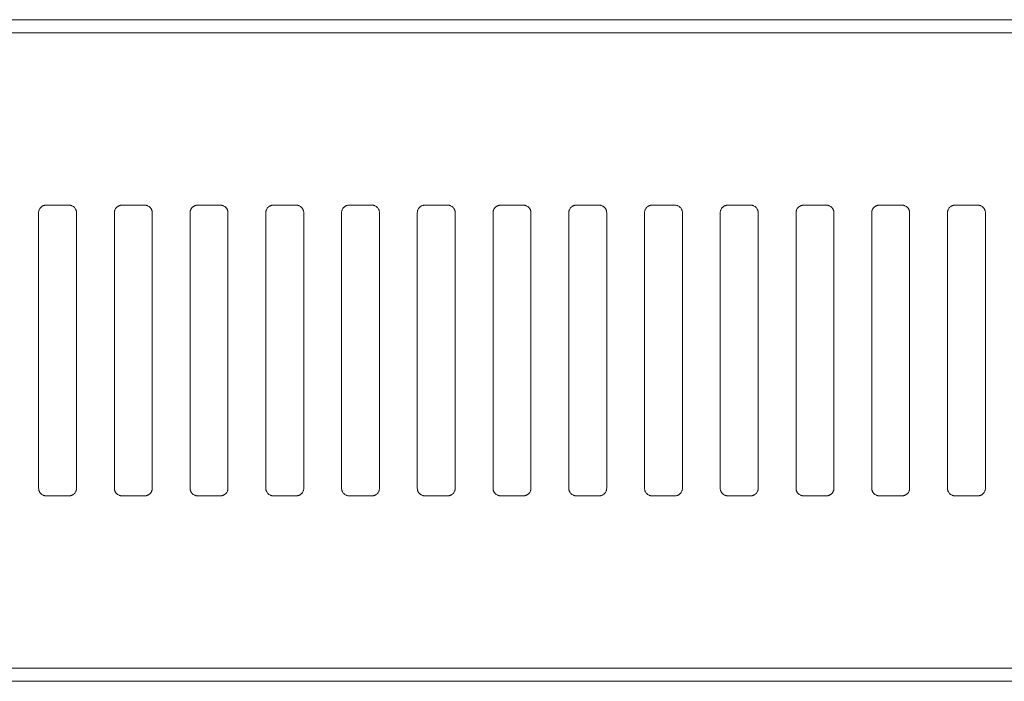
# Model space of a CAD drawing. Header units: millimetres. Extents: x 0 to 2122, y 0 to 1639.
# Tile 14 of 75: x 665 to 730, y 778 to 822. Entities that reach past the tile are written whole.
import ezdxf

# ---------------------------------------------------------------- set-up
doc = ezdxf.new("R2010")
doc.units = ezdxf.units.MM
doc.layers.add('1', color=7, linetype='Continuous', true_color=0xffffff)

msp = doc.modelspace()

# ---------------------------------------------------------------- linework, layer by layer
at = {"layer": '1', "color": 7, "linetype": 'Continuous', "lineweight": 13}
for p, q in [((763.193, 821.87), (344.193, 821.87)), ((763.193, 821.001), (344.193, 821.001)), ((666.293, 809.62), (667.793, 809.62)), ((671.293, 809.62), (672.793, 809.62)), ((676.293, 809.62), (677.793, 809.62)), ((681.293, 809.62), (682.793, 809.62)), ((686.293, 809.62), (687.793, 809.62)), ((691.293, 809.62), (692.793, 809.62)), ((696.293, 809.62), (697.793, 809.62)), ((701.293, 809.62), (702.793, 809.62)), ((706.293, 809.62), (707.793, 809.62)), ((711.293, 809.62), (712.793, 809.62)), ((716.293, 809.62), (717.793, 809.62)), ((721.293, 809.62), (722.793, 809.62)), ((726.293, 809.62), (727.793, 809.62)), ((665.793, 809.12), (665.793, 790.92)), ((668.293, 809.12), (668.293, 790.92)), ((670.793, 809.12), (670.793, 790.92)), ((673.293, 809.12), (673.293, 790.92)), ((675.793, 809.12), (675.793, 790.92)), ((678.293, 809.12), (678.293, 790.92)), ((680.793, 809.12), (680.793, 790.92)), ((683.293, 809.12), (683.293, 790.92)), ((685.793, 809.12), (685.793, 790.92)), ((688.293, 809.12), (688.293, 790.92)), ((690.793, 809.12), (690.793, 790.92)), ((693.293, 809.12), (693.293, 790.92)), ((695.793, 809.12), (695.793, 790.92)), ((698.293, 809.12), (698.293, 790.92)), ((700.793, 809.12), (700.793, 790.92)), ((703.293, 809.12), (703.293, 790.92)), ((705.793, 809.12), (705.793, 790.92)), ((708.293, 809.12), (708.293, 790.92)), ((710.793, 809.12), (710.793, 790.92)), ((713.293, 809.12), (713.293, 790.92)), ((715.793, 809.12), (715.793, 790.92)), ((718.293, 809.12), (718.293, 790.92)), ((720.793, 809.12), (720.793, 790.92)), ((723.293, 809.12), (723.293, 790.92)), ((725.793, 809.12), (725.793, 790.92)), ((728.293, 809.12), (728.293, 790.92)), ((666.293, 790.42), (667.793, 790.42)), ((671.293, 790.42), (672.793, 790.42)), ((676.293, 790.42), (677.793, 790.42)), ((681.293, 790.42), (682.793, 790.42)), ((686.293, 790.42), (687.793, 790.42)), ((691.293, 790.42), (692.793, 790.42)), ((696.293, 790.42), (697.793, 790.42)), ((701.293, 790.42), (702.793, 790.42)), ((706.293, 790.42), (707.793, 790.42)), ((711.293, 790.42), (712.793, 790.42)), ((716.293, 790.42), (717.793, 790.42)), ((721.293, 790.42), (722.793, 790.42)), ((726.293, 790.42), (727.793, 790.42)), ((763.193, 779.039), (344.193, 779.039)), ((763.193, 778.17), (344.193, 778.17))]:
    msp.add_line(p, q, dxfattribs=at)
for points, knots in [([(665.793, 809.12), (665.793, 809.153), (665.796, 809.186), (665.805, 809.233), (665.809, 809.249), (665.819, 809.281), (665.824, 809.296), (665.843, 809.342), (665.858, 809.37), (665.886, 809.411), (665.895, 809.424), (665.916, 809.45), (665.927, 809.462), (665.962, 809.496), (665.987, 809.517), (666.028, 809.545), (666.042, 809.553), (666.071, 809.569), (666.1, 809.583), (666.131, 809.594), (666.162, 809.603), (666.178, 809.607), (666.227, 809.617), (666.26, 809.62), (666.293, 809.62)], [0, 0, 0, 0, 0.125, 0.125, 0.1875, 0.1875, 0.25, 0.25, 0.375, 0.375, 0.4375, 0.4375, 0.5, 0.5, 0.625, 0.625, 0.6875, 0.6875, 0.75, 0.8125, 0.8125, 0.875, 0.875, 1, 1, 1, 1]), ([(667.793, 809.62), (667.826, 809.62), (667.858, 809.617), (667.906, 809.607), (667.922, 809.604), (667.954, 809.594), (667.969, 809.588), (668.015, 809.569), (668.043, 809.554), (668.084, 809.527), (668.097, 809.517), (668.123, 809.496), (668.135, 809.485), (668.17, 809.451), (668.19, 809.425), (668.213, 809.391), (668.217, 809.384), (668.226, 809.37), (668.238, 809.349), (668.255, 809.312), (668.266, 809.281), (668.276, 809.25), (668.28, 809.234), (668.289, 809.186), (668.293, 809.153), (668.293, 809.12)], [0, 0, 0, 0, 0.125, 0.125, 0.1875, 0.1875, 0.25, 0.25, 0.375, 0.375, 0.4375, 0.4375, 0.5, 0.5, 0.625, 0.625, 0.65625, 0.65625, 0.6875, 0.75, 0.8125, 0.8125, 0.875, 0.875, 1, 1, 1, 1]), ([(670.793, 809.12), (670.793, 809.153), (670.796, 809.186), (670.805, 809.233), (670.809, 809.249), (670.819, 809.281), (670.824, 809.296), (670.843, 809.342), (670.858, 809.37), (670.886, 809.411), (670.895, 809.424), (670.916, 809.45), (670.927, 809.462), (670.962, 809.496), (670.987, 809.517), (671.028, 809.545), (671.042, 809.553), (671.071, 809.569), (671.1, 809.583), (671.131, 809.594), (671.162, 809.603), (671.178, 809.607), (671.227, 809.617), (671.26, 809.62), (671.293, 809.62)], [0, 0, 0, 0, 0.125, 0.125, 0.1875, 0.1875, 0.25, 0.25, 0.375, 0.375, 0.4375, 0.4375, 0.5, 0.5, 0.625, 0.625, 0.6875, 0.6875, 0.75, 0.8125, 0.8125, 0.875, 0.875, 1, 1, 1, 1]), ([(672.793, 809.62), (672.826, 809.62), (672.858, 809.617), (672.906, 809.607), (672.922, 809.604), (672.954, 809.594), (672.969, 809.588), (673.015, 809.569), (673.043, 809.554), (673.084, 809.527), (673.097, 809.517), (673.123, 809.496), (673.135, 809.485), (673.17, 809.451), (673.19, 809.425), (673.213, 809.391), (673.217, 809.384), (673.226, 809.37), (673.238, 809.349), (673.255, 809.312), (673.266, 809.281), (673.276, 809.25), (673.28, 809.234), (673.289, 809.186), (673.293, 809.153), (673.293, 809.12)], [0, 0, 0, 0, 0.125, 0.125, 0.1875, 0.1875, 0.25, 0.25, 0.375, 0.375, 0.4375, 0.4375, 0.5, 0.5, 0.625, 0.625, 0.65625, 0.65625, 0.6875, 0.75, 0.8125, 0.8125, 0.875, 0.875, 1, 1, 1, 1]), ([(675.793, 809.12), (675.793, 809.153), (675.796, 809.186), (675.805, 809.233), (675.809, 809.249), (675.819, 809.281), (675.824, 809.296), (675.843, 809.342), (675.858, 809.37), (675.886, 809.411), (675.895, 809.424), (675.916, 809.45), (675.927, 809.462), (675.962, 809.496), (675.987, 809.517), (676.028, 809.545), (676.042, 809.553), (676.071, 809.569), (676.1, 809.583), (676.131, 809.594), (676.162, 809.603), (676.178, 809.607), (676.227, 809.617), (676.26, 809.62), (676.293, 809.62)], [0, 0, 0, 0, 0.125, 0.125, 0.1875, 0.1875, 0.25, 0.25, 0.375, 0.375, 0.4375, 0.4375, 0.5, 0.5, 0.625, 0.625, 0.6875, 0.6875, 0.75, 0.8125, 0.8125, 0.875, 0.875, 1, 1, 1, 1]), ([(677.793, 809.62), (677.826, 809.62), (677.858, 809.617), (677.906, 809.607), (677.922, 809.604), (677.954, 809.594), (677.969, 809.588), (678.015, 809.569), (678.043, 809.554), (678.084, 809.527), (678.097, 809.517), (678.123, 809.496), (678.135, 809.485), (678.17, 809.451), (678.19, 809.425), (678.213, 809.391), (678.217, 809.384), (678.226, 809.37), (678.238, 809.349), (678.255, 809.312), (678.266, 809.281), (678.276, 809.25), (678.28, 809.234), (678.289, 809.186), (678.293, 809.153), (678.293, 809.12)], [0, 0, 0, 0, 0.125, 0.125, 0.1875, 0.1875, 0.25, 0.25, 0.375, 0.375, 0.4375, 0.4375, 0.5, 0.5, 0.625, 0.625, 0.65625, 0.65625, 0.6875, 0.75, 0.8125, 0.8125, 0.875, 0.875, 1, 1, 1, 1]), ([(680.793, 809.12), (680.793, 809.153), (680.796, 809.186), (680.805, 809.233), (680.809, 809.249), (680.819, 809.281), (680.824, 809.296), (680.843, 809.342), (680.858, 809.37), (680.886, 809.411), (680.895, 809.424), (680.916, 809.45), (680.927, 809.462), (680.962, 809.496), (680.987, 809.517), (681.028, 809.545), (681.042, 809.553), (681.071, 809.569), (681.1, 809.583), (681.131, 809.594), (681.162, 809.603), (681.178, 809.607), (681.227, 809.617), (681.26, 809.62), (681.293, 809.62)], [0, 0, 0, 0, 0.125, 0.125, 0.1875, 0.1875, 0.25, 0.25, 0.375, 0.375, 0.4375, 0.4375, 0.5, 0.5, 0.625, 0.625, 0.6875, 0.6875, 0.75, 0.8125, 0.8125, 0.875, 0.875, 1, 1, 1, 1]), ([(682.793, 809.62), (682.826, 809.62), (682.858, 809.617), (682.906, 809.607), (682.922, 809.604), (682.954, 809.594), (682.969, 809.588), (683.015, 809.569), (683.043, 809.554), (683.084, 809.527), (683.097, 809.517), (683.123, 809.496), (683.135, 809.485), (683.17, 809.451), (683.19, 809.425), (683.213, 809.391), (683.217, 809.384), (683.226, 809.37), (683.238, 809.349), (683.255, 809.312), (683.266, 809.281), (683.276, 809.25), (683.28, 809.234), (683.289, 809.186), (683.293, 809.153), (683.293, 809.12)], [0, 0, 0, 0, 0.125, 0.125, 0.1875, 0.1875, 0.25, 0.25, 0.375, 0.375, 0.4375, 0.4375, 0.5, 0.5, 0.625, 0.625, 0.65625, 0.65625, 0.6875, 0.75, 0.8125, 0.8125, 0.875, 0.875, 1, 1, 1, 1]), ([(685.793, 809.12), (685.793, 809.153), (685.796, 809.186), (685.805, 809.233), (685.809, 809.249), (685.819, 809.281), (685.824, 809.296), (685.843, 809.342), (685.858, 809.37), (685.886, 809.411), (685.895, 809.424), (685.916, 809.45), (685.927, 809.462), (685.962, 809.496), (685.987, 809.517), (686.028, 809.545), (686.042, 809.553), (686.071, 809.569), (686.1, 809.583), (686.131, 809.594), (686.162, 809.603), (686.178, 809.607), (686.227, 809.617), (686.26, 809.62), (686.293, 809.62)], [0, 0, 0, 0, 0.125, 0.125, 0.1875, 0.1875, 0.25, 0.25, 0.375, 0.375, 0.4375, 0.4375, 0.5, 0.5, 0.625, 0.625, 0.6875, 0.6875, 0.75, 0.8125, 0.8125, 0.875, 0.875, 1, 1, 1, 1]), ([(687.793, 809.62), (687.826, 809.62), (687.858, 809.617), (687.906, 809.607), (687.922, 809.604), (687.954, 809.594), (687.969, 809.588), (688.015, 809.569), (688.043, 809.554), (688.084, 809.527), (688.097, 809.517), (688.123, 809.496), (688.135, 809.485), (688.17, 809.451), (688.19, 809.425), (688.213, 809.391), (688.217, 809.384), (688.226, 809.37), (688.238, 809.349), (688.255, 809.312), (688.266, 809.281), (688.276, 809.25), (688.28, 809.234), (688.289, 809.186), (688.293, 809.153), (688.293, 809.12)], [0, 0, 0, 0, 0.125, 0.125, 0.1875, 0.1875, 0.25, 0.25, 0.375, 0.375, 0.4375, 0.4375, 0.5, 0.5, 0.625, 0.625, 0.65625, 0.65625, 0.6875, 0.75, 0.8125, 0.8125, 0.875, 0.875, 1, 1, 1, 1]), ([(690.793, 809.12), (690.793, 809.153), (690.796, 809.186), (690.805, 809.233), (690.809, 809.249), (690.819, 809.281), (690.824, 809.296), (690.843, 809.342), (690.858, 809.37), (690.886, 809.411), (690.895, 809.424), (690.916, 809.45), (690.927, 809.462), (690.962, 809.496), (690.987, 809.517), (691.028, 809.545), (691.042, 809.553), (691.071, 809.569), (691.1, 809.583), (691.131, 809.594), (691.162, 809.603), (691.178, 809.607), (691.227, 809.617), (691.26, 809.62), (691.293, 809.62)], [0, 0, 0, 0, 0.125, 0.125, 0.1875, 0.1875, 0.25, 0.25, 0.375, 0.375, 0.4375, 0.4375, 0.5, 0.5, 0.625, 0.625, 0.6875, 0.6875, 0.75, 0.8125, 0.8125, 0.875, 0.875, 1, 1, 1, 1]), ([(692.793, 809.62), (692.826, 809.62), (692.858, 809.617), (692.906, 809.607), (692.922, 809.604), (692.954, 809.594), (692.969, 809.588), (693.015, 809.569), (693.043, 809.554), (693.084, 809.527), (693.097, 809.517), (693.123, 809.496), (693.135, 809.485), (693.17, 809.451), (693.19, 809.425), (693.213, 809.391), (693.217, 809.384), (693.226, 809.37), (693.238, 809.349), (693.255, 809.312), (693.266, 809.281), (693.276, 809.25), (693.28, 809.234), (693.289, 809.186), (693.293, 809.153), (693.293, 809.12)], [0, 0, 0, 0, 0.125, 0.125, 0.1875, 0.1875, 0.25, 0.25, 0.375, 0.375, 0.4375, 0.4375, 0.5, 0.5, 0.625, 0.625, 0.65625, 0.65625, 0.6875, 0.75, 0.8125, 0.8125, 0.875, 0.875, 1, 1, 1, 1]), ([(695.793, 809.12), (695.793, 809.153), (695.796, 809.186), (695.805, 809.233), (695.809, 809.249), (695.819, 809.281), (695.824, 809.296), (695.843, 809.342), (695.858, 809.37), (695.886, 809.411), (695.895, 809.424), (695.916, 809.45), (695.927, 809.462), (695.962, 809.496), (695.987, 809.517), (696.028, 809.545), (696.042, 809.553), (696.071, 809.569), (696.1, 809.583), (696.131, 809.594), (696.162, 809.603), (696.178, 809.607), (696.227, 809.617), (696.26, 809.62), (696.293, 809.62)], [0, 0, 0, 0, 0.125, 0.125, 0.1875, 0.1875, 0.25, 0.25, 0.375, 0.375, 0.4375, 0.4375, 0.5, 0.5, 0.625, 0.625, 0.6875, 0.6875, 0.75, 0.8125, 0.8125, 0.875, 0.875, 1, 1, 1, 1]), ([(697.793, 809.62), (697.826, 809.62), (697.858, 809.617), (697.906, 809.607), (697.922, 809.604), (697.954, 809.594), (697.969, 809.588), (698.015, 809.569), (698.043, 809.554), (698.084, 809.527), (698.097, 809.517), (698.123, 809.496), (698.135, 809.485), (698.17, 809.451), (698.19, 809.425), (698.213, 809.391), (698.217, 809.384), (698.226, 809.37), (698.238, 809.349), (698.255, 809.312), (698.266, 809.281), (698.276, 809.25), (698.28, 809.234), (698.289, 809.186), (698.293, 809.153), (698.293, 809.12)], [0, 0, 0, 0, 0.125, 0.125, 0.1875, 0.1875, 0.25, 0.25, 0.375, 0.375, 0.4375, 0.4375, 0.5, 0.5, 0.625, 0.625, 0.65625, 0.65625, 0.6875, 0.75, 0.8125, 0.8125, 0.875, 0.875, 1, 1, 1, 1]), ([(700.793, 809.12), (700.793, 809.153), (700.796, 809.186), (700.805, 809.233), (700.809, 809.249), (700.819, 809.281), (700.824, 809.296), (700.843, 809.342), (700.858, 809.37), (700.886, 809.411), (700.895, 809.424), (700.916, 809.45), (700.927, 809.462), (700.962, 809.496), (700.987, 809.517), (701.028, 809.545), (701.042, 809.553), (701.071, 809.569), (701.1, 809.583), (701.131, 809.594), (701.162, 809.603), (701.178, 809.607), (701.227, 809.617), (701.26, 809.62), (701.293, 809.62)], [0, 0, 0, 0, 0.125, 0.125, 0.1875, 0.1875, 0.25, 0.25, 0.375, 0.375, 0.4375, 0.4375, 0.5, 0.5, 0.625, 0.625, 0.6875, 0.6875, 0.75, 0.8125, 0.8125, 0.875, 0.875, 1, 1, 1, 1]), ([(702.793, 809.62), (702.826, 809.62), (702.858, 809.617), (702.906, 809.607), (702.922, 809.604), (702.954, 809.594), (702.969, 809.588), (703.015, 809.569), (703.043, 809.554), (703.084, 809.527), (703.097, 809.517), (703.123, 809.496), (703.135, 809.485), (703.17, 809.451), (703.19, 809.425), (703.213, 809.391), (703.217, 809.384), (703.226, 809.37), (703.238, 809.349), (703.255, 809.312), (703.266, 809.281), (703.276, 809.25), (703.28, 809.234), (703.289, 809.186), (703.293, 809.153), (703.293, 809.12)], [0, 0, 0, 0, 0.125, 0.125, 0.1875, 0.1875, 0.25, 0.25, 0.375, 0.375, 0.4375, 0.4375, 0.5, 0.5, 0.625, 0.625, 0.65625, 0.65625, 0.6875, 0.75, 0.8125, 0.8125, 0.875, 0.875, 1, 1, 1, 1]), ([(705.793, 809.12), (705.793, 809.153), (705.796, 809.186), (705.805, 809.233), (705.809, 809.249), (705.819, 809.281), (705.824, 809.296), (705.843, 809.342), (705.858, 809.37), (705.886, 809.411), (705.895, 809.424), (705.916, 809.45), (705.927, 809.462), (705.962, 809.496), (705.987, 809.517), (706.028, 809.545), (706.042, 809.553), (706.071, 809.569), (706.1, 809.583), (706.131, 809.594), (706.162, 809.603), (706.178, 809.607), (706.227, 809.617), (706.26, 809.62), (706.293, 809.62)], [0, 0, 0, 0, 0.125, 0.125, 0.1875, 0.1875, 0.25, 0.25, 0.375, 0.375, 0.4375, 0.4375, 0.5, 0.5, 0.625, 0.625, 0.6875, 0.6875, 0.75, 0.8125, 0.8125, 0.875, 0.875, 1, 1, 1, 1]), ([(707.793, 809.62), (707.826, 809.62), (707.858, 809.617), (707.906, 809.607), (707.922, 809.604), (707.954, 809.594), (707.969, 809.588), (708.015, 809.569), (708.043, 809.554), (708.084, 809.527), (708.097, 809.517), (708.123, 809.496), (708.135, 809.485), (708.17, 809.451), (708.19, 809.425), (708.213, 809.391), (708.217, 809.384), (708.226, 809.37), (708.238, 809.349), (708.255, 809.312), (708.266, 809.281), (708.276, 809.25), (708.28, 809.234), (708.289, 809.186), (708.293, 809.153), (708.293, 809.12)], [0, 0, 0, 0, 0.125, 0.125, 0.1875, 0.1875, 0.25, 0.25, 0.375, 0.375, 0.4375, 0.4375, 0.5, 0.5, 0.625, 0.625, 0.65625, 0.65625, 0.6875, 0.75, 0.8125, 0.8125, 0.875, 0.875, 1, 1, 1, 1]), ([(710.793, 809.12), (710.793, 809.153), (710.796, 809.186), (710.805, 809.233), (710.809, 809.249), (710.819, 809.281), (710.824, 809.296), (710.843, 809.342), (710.858, 809.37), (710.886, 809.411), (710.895, 809.424), (710.916, 809.45), (710.927, 809.462), (710.962, 809.496), (710.987, 809.517), (711.028, 809.545), (711.042, 809.553), (711.071, 809.569), (711.1, 809.583), (711.131, 809.594), (711.162, 809.603), (711.178, 809.607), (711.227, 809.617), (711.26, 809.62), (711.293, 809.62)], [0, 0, 0, 0, 0.125, 0.125, 0.1875, 0.1875, 0.25, 0.25, 0.375, 0.375, 0.4375, 0.4375, 0.5, 0.5, 0.625, 0.625, 0.6875, 0.6875, 0.75, 0.8125, 0.8125, 0.875, 0.875, 1, 1, 1, 1]), ([(712.793, 809.62), (712.826, 809.62), (712.858, 809.617), (712.906, 809.607), (712.922, 809.604), (712.954, 809.594), (712.969, 809.588), (713.015, 809.569), (713.043, 809.554), (713.084, 809.527), (713.097, 809.517), (713.123, 809.496), (713.135, 809.485), (713.17, 809.451), (713.19, 809.425), (713.213, 809.391), (713.217, 809.384), (713.226, 809.37), (713.238, 809.349), (713.255, 809.312), (713.266, 809.281), (713.276, 809.25), (713.28, 809.234), (713.289, 809.186), (713.293, 809.153), (713.293, 809.12)], [0, 0, 0, 0, 0.125, 0.125, 0.1875, 0.1875, 0.25, 0.25, 0.375, 0.375, 0.4375, 0.4375, 0.5, 0.5, 0.625, 0.625, 0.65625, 0.65625, 0.6875, 0.75, 0.8125, 0.8125, 0.875, 0.875, 1, 1, 1, 1]), ([(715.793, 809.12), (715.793, 809.153), (715.796, 809.186), (715.805, 809.233), (715.809, 809.249), (715.819, 809.281), (715.824, 809.296), (715.843, 809.342), (715.858, 809.37), (715.886, 809.411), (715.895, 809.424), (715.916, 809.45), (715.927, 809.462), (715.962, 809.496), (715.987, 809.517), (716.028, 809.545), (716.042, 809.553), (716.071, 809.569), (716.1, 809.583), (716.131, 809.594), (716.162, 809.603), (716.178, 809.607), (716.227, 809.617), (716.26, 809.62), (716.293, 809.62)], [0, 0, 0, 0, 0.125, 0.125, 0.1875, 0.1875, 0.25, 0.25, 0.375, 0.375, 0.4375, 0.4375, 0.5, 0.5, 0.625, 0.625, 0.6875, 0.6875, 0.75, 0.8125, 0.8125, 0.875, 0.875, 1, 1, 1, 1]), ([(717.793, 809.62), (717.826, 809.62), (717.858, 809.617), (717.906, 809.607), (717.922, 809.604), (717.954, 809.594), (717.969, 809.588), (718.015, 809.569), (718.043, 809.554), (718.084, 809.527), (718.097, 809.517), (718.123, 809.496), (718.135, 809.485), (718.17, 809.451), (718.19, 809.425), (718.213, 809.391), (718.217, 809.384), (718.226, 809.37), (718.238, 809.349), (718.255, 809.312), (718.266, 809.281), (718.276, 809.25), (718.28, 809.234), (718.289, 809.186), (718.293, 809.153), (718.293, 809.12)], [0, 0, 0, 0, 0.125, 0.125, 0.1875, 0.1875, 0.25, 0.25, 0.375, 0.375, 0.4375, 0.4375, 0.5, 0.5, 0.625, 0.625, 0.65625, 0.65625, 0.6875, 0.75, 0.8125, 0.8125, 0.875, 0.875, 1, 1, 1, 1]), ([(720.793, 809.12), (720.793, 809.153), (720.796, 809.186), (720.805, 809.233), (720.809, 809.249), (720.819, 809.281), (720.824, 809.296), (720.843, 809.342), (720.858, 809.37), (720.886, 809.411), (720.895, 809.424), (720.916, 809.45), (720.927, 809.462), (720.962, 809.496), (720.987, 809.517), (721.028, 809.545), (721.042, 809.553), (721.071, 809.569), (721.1, 809.583), (721.131, 809.594), (721.162, 809.603), (721.178, 809.607), (721.227, 809.617), (721.26, 809.62), (721.293, 809.62)], [0, 0, 0, 0, 0.125, 0.125, 0.1875, 0.1875, 0.25, 0.25, 0.375, 0.375, 0.4375, 0.4375, 0.5, 0.5, 0.625, 0.625, 0.6875, 0.6875, 0.75, 0.8125, 0.8125, 0.875, 0.875, 1, 1, 1, 1]), ([(722.793, 809.62), (722.826, 809.62), (722.858, 809.617), (722.906, 809.607), (722.922, 809.604), (722.954, 809.594), (722.969, 809.588), (723.015, 809.569), (723.043, 809.554), (723.084, 809.527), (723.097, 809.517), (723.123, 809.496), (723.135, 809.485), (723.17, 809.451), (723.19, 809.425), (723.213, 809.391), (723.217, 809.384), (723.226, 809.37), (723.238, 809.349), (723.255, 809.312), (723.266, 809.281), (723.276, 809.25), (723.28, 809.234), (723.289, 809.186), (723.293, 809.153), (723.293, 809.12)], [0, 0, 0, 0, 0.125, 0.125, 0.1875, 0.1875, 0.25, 0.25, 0.375, 0.375, 0.4375, 0.4375, 0.5, 0.5, 0.625, 0.625, 0.65625, 0.65625, 0.6875, 0.75, 0.8125, 0.8125, 0.875, 0.875, 1, 1, 1, 1]), ([(725.793, 809.12), (725.793, 809.153), (725.796, 809.186), (725.805, 809.233), (725.809, 809.249), (725.819, 809.281), (725.824, 809.296), (725.843, 809.342), (725.858, 809.37), (725.886, 809.411), (725.895, 809.424), (725.916, 809.45), (725.927, 809.462), (725.962, 809.496), (725.987, 809.517), (726.028, 809.545), (726.042, 809.553), (726.071, 809.569), (726.1, 809.583), (726.131, 809.594), (726.162, 809.603), (726.178, 809.607), (726.227, 809.617), (726.26, 809.62), (726.293, 809.62)], [0, 0, 0, 0, 0.125, 0.125, 0.1875, 0.1875, 0.25, 0.25, 0.375, 0.375, 0.4375, 0.4375, 0.5, 0.5, 0.625, 0.625, 0.6875, 0.6875, 0.75, 0.8125, 0.8125, 0.875, 0.875, 1, 1, 1, 1]), ([(727.793, 809.62), (727.826, 809.62), (727.858, 809.617), (727.906, 809.607), (727.922, 809.604), (727.954, 809.594), (727.969, 809.588), (728.015, 809.569), (728.043, 809.554), (728.084, 809.527), (728.097, 809.517), (728.123, 809.496), (728.135, 809.485), (728.17, 809.451), (728.19, 809.425), (728.213, 809.391), (728.217, 809.384), (728.226, 809.37), (728.238, 809.349), (728.255, 809.312), (728.266, 809.281), (728.276, 809.25), (728.28, 809.234), (728.289, 809.186), (728.293, 809.153), (728.293, 809.12)], [0, 0, 0, 0, 0.125, 0.125, 0.1875, 0.1875, 0.25, 0.25, 0.375, 0.375, 0.4375, 0.4375, 0.5, 0.5, 0.625, 0.625, 0.65625, 0.65625, 0.6875, 0.75, 0.8125, 0.8125, 0.875, 0.875, 1, 1, 1, 1]), ([(666.293, 790.42), (666.26, 790.42), (666.227, 790.424), (666.179, 790.433), (666.163, 790.437), (666.132, 790.447), (666.116, 790.452), (666.071, 790.471), (666.042, 790.486), (666.001, 790.514), (665.988, 790.524), (665.963, 790.544), (665.95, 790.555), (665.916, 790.59), (665.895, 790.615), (665.872, 790.649), (665.868, 790.656), (665.86, 790.67), (665.847, 790.692), (665.83, 790.729), (665.819, 790.759), (665.81, 790.79), (665.806, 790.806), (665.796, 790.855), (665.793, 790.887), (665.793, 790.92)], [0, 0, 0, 0, 0.125, 0.125, 0.1875, 0.1875, 0.25, 0.25, 0.375, 0.375, 0.4375, 0.4375, 0.5, 0.5, 0.625, 0.625, 0.65625, 0.65625, 0.6875, 0.75, 0.8125, 0.8125, 0.875, 0.875, 1, 1, 1, 1]), ([(668.293, 790.92), (668.293, 790.887), (668.289, 790.855), (668.28, 790.807), (668.276, 790.791), (668.267, 790.76), (668.261, 790.744), (668.242, 790.699), (668.227, 790.67), (668.2, 790.63), (668.19, 790.616), (668.169, 790.591), (668.158, 790.579), (668.124, 790.544), (668.099, 790.523), (668.058, 790.496), (668.043, 790.487), (668.015, 790.472), (667.985, 790.458), (667.954, 790.447), (667.923, 790.437), (667.907, 790.433), (667.859, 790.424), (667.826, 790.42), (667.793, 790.42)], [0, 0, 0, 0, 0.125, 0.125, 0.1875, 0.1875, 0.25, 0.25, 0.375, 0.375, 0.4375, 0.4375, 0.5, 0.5, 0.625, 0.625, 0.6875, 0.6875, 0.75, 0.8125, 0.8125, 0.875, 0.875, 1, 1, 1, 1]), ([(671.293, 790.42), (671.26, 790.42), (671.227, 790.424), (671.179, 790.433), (671.163, 790.437), (671.132, 790.447), (671.116, 790.452), (671.071, 790.471), (671.042, 790.486), (671.001, 790.514), (670.988, 790.524), (670.963, 790.544), (670.95, 790.555), (670.916, 790.59), (670.895, 790.615), (670.872, 790.649), (670.868, 790.656), (670.86, 790.67), (670.847, 790.692), (670.83, 790.729), (670.819, 790.759), (670.81, 790.79), (670.806, 790.806), (670.796, 790.855), (670.793, 790.887), (670.793, 790.92)], [0, 0, 0, 0, 0.125, 0.125, 0.1875, 0.1875, 0.25, 0.25, 0.375, 0.375, 0.4375, 0.4375, 0.5, 0.5, 0.625, 0.625, 0.65625, 0.65625, 0.6875, 0.75, 0.8125, 0.8125, 0.875, 0.875, 1, 1, 1, 1]), ([(673.293, 790.92), (673.293, 790.887), (673.289, 790.855), (673.28, 790.807), (673.276, 790.791), (673.267, 790.76), (673.261, 790.744), (673.242, 790.699), (673.227, 790.67), (673.2, 790.63), (673.19, 790.616), (673.169, 790.591), (673.158, 790.579), (673.124, 790.544), (673.099, 790.523), (673.058, 790.496), (673.043, 790.487), (673.015, 790.472), (672.985, 790.458), (672.954, 790.447), (672.923, 790.437), (672.907, 790.433), (672.859, 790.424), (672.826, 790.42), (672.793, 790.42)], [0, 0, 0, 0, 0.125, 0.125, 0.1875, 0.1875, 0.25, 0.25, 0.375, 0.375, 0.4375, 0.4375, 0.5, 0.5, 0.625, 0.625, 0.6875, 0.6875, 0.75, 0.8125, 0.8125, 0.875, 0.875, 1, 1, 1, 1]), ([(676.293, 790.42), (676.26, 790.42), (676.227, 790.424), (676.179, 790.433), (676.163, 790.437), (676.132, 790.447), (676.116, 790.452), (676.071, 790.471), (676.042, 790.486), (676.001, 790.514), (675.988, 790.524), (675.963, 790.544), (675.95, 790.555), (675.916, 790.59), (675.895, 790.615), (675.872, 790.649), (675.868, 790.656), (675.86, 790.67), (675.847, 790.692), (675.83, 790.729), (675.819, 790.759), (675.81, 790.79), (675.806, 790.806), (675.796, 790.855), (675.793, 790.887), (675.793, 790.92)], [0, 0, 0, 0, 0.125, 0.125, 0.1875, 0.1875, 0.25, 0.25, 0.375, 0.375, 0.4375, 0.4375, 0.5, 0.5, 0.625, 0.625, 0.65625, 0.65625, 0.6875, 0.75, 0.8125, 0.8125, 0.875, 0.875, 1, 1, 1, 1]), ([(678.293, 790.92), (678.293, 790.887), (678.289, 790.855), (678.28, 790.807), (678.276, 790.791), (678.267, 790.76), (678.261, 790.744), (678.242, 790.699), (678.227, 790.67), (678.2, 790.63), (678.19, 790.616), (678.169, 790.591), (678.158, 790.579), (678.124, 790.544), (678.099, 790.523), (678.058, 790.496), (678.043, 790.487), (678.015, 790.472), (677.985, 790.458), (677.954, 790.447), (677.923, 790.437), (677.907, 790.433), (677.859, 790.424), (677.826, 790.42), (677.793, 790.42)], [0, 0, 0, 0, 0.125, 0.125, 0.1875, 0.1875, 0.25, 0.25, 0.375, 0.375, 0.4375, 0.4375, 0.5, 0.5, 0.625, 0.625, 0.6875, 0.6875, 0.75, 0.8125, 0.8125, 0.875, 0.875, 1, 1, 1, 1]), ([(681.293, 790.42), (681.26, 790.42), (681.227, 790.424), (681.179, 790.433), (681.163, 790.437), (681.132, 790.447), (681.116, 790.452), (681.071, 790.471), (681.042, 790.486), (681.001, 790.514), (680.988, 790.524), (680.963, 790.544), (680.95, 790.555), (680.916, 790.59), (680.895, 790.615), (680.872, 790.649), (680.868, 790.656), (680.86, 790.67), (680.847, 790.692), (680.83, 790.729), (680.819, 790.759), (680.81, 790.79), (680.806, 790.806), (680.796, 790.855), (680.793, 790.887), (680.793, 790.92)], [0, 0, 0, 0, 0.125, 0.125, 0.1875, 0.1875, 0.25, 0.25, 0.375, 0.375, 0.4375, 0.4375, 0.5, 0.5, 0.625, 0.625, 0.65625, 0.65625, 0.6875, 0.75, 0.8125, 0.8125, 0.875, 0.875, 1, 1, 1, 1]), ([(683.293, 790.92), (683.293, 790.887), (683.289, 790.855), (683.28, 790.807), (683.276, 790.791), (683.267, 790.76), (683.261, 790.744), (683.242, 790.699), (683.227, 790.67), (683.2, 790.63), (683.19, 790.616), (683.169, 790.591), (683.158, 790.579), (683.124, 790.544), (683.099, 790.523), (683.058, 790.496), (683.043, 790.487), (683.015, 790.472), (682.985, 790.458), (682.954, 790.447), (682.923, 790.437), (682.907, 790.433), (682.859, 790.424), (682.826, 790.42), (682.793, 790.42)], [0, 0, 0, 0, 0.125, 0.125, 0.1875, 0.1875, 0.25, 0.25, 0.375, 0.375, 0.4375, 0.4375, 0.5, 0.5, 0.625, 0.625, 0.6875, 0.6875, 0.75, 0.8125, 0.8125, 0.875, 0.875, 1, 1, 1, 1]), ([(686.293, 790.42), (686.26, 790.42), (686.227, 790.424), (686.179, 790.433), (686.163, 790.437), (686.132, 790.447), (686.116, 790.452), (686.071, 790.471), (686.042, 790.486), (686.001, 790.514), (685.988, 790.524), (685.963, 790.544), (685.95, 790.555), (685.916, 790.59), (685.895, 790.615), (685.872, 790.649), (685.868, 790.656), (685.86, 790.67), (685.847, 790.692), (685.83, 790.729), (685.819, 790.759), (685.81, 790.79), (685.806, 790.806), (685.796, 790.855), (685.793, 790.887), (685.793, 790.92)], [0, 0, 0, 0, 0.125, 0.125, 0.1875, 0.1875, 0.25, 0.25, 0.375, 0.375, 0.4375, 0.4375, 0.5, 0.5, 0.625, 0.625, 0.65625, 0.65625, 0.6875, 0.75, 0.8125, 0.8125, 0.875, 0.875, 1, 1, 1, 1]), ([(688.293, 790.92), (688.293, 790.887), (688.289, 790.855), (688.28, 790.807), (688.276, 790.791), (688.267, 790.76), (688.261, 790.744), (688.242, 790.699), (688.227, 790.67), (688.2, 790.63), (688.19, 790.616), (688.169, 790.591), (688.158, 790.579), (688.124, 790.544), (688.099, 790.523), (688.058, 790.496), (688.043, 790.487), (688.015, 790.472), (687.985, 790.458), (687.954, 790.447), (687.923, 790.437), (687.907, 790.433), (687.859, 790.424), (687.826, 790.42), (687.793, 790.42)], [0, 0, 0, 0, 0.125, 0.125, 0.1875, 0.1875, 0.25, 0.25, 0.375, 0.375, 0.4375, 0.4375, 0.5, 0.5, 0.625, 0.625, 0.6875, 0.6875, 0.75, 0.8125, 0.8125, 0.875, 0.875, 1, 1, 1, 1]), ([(691.293, 790.42), (691.26, 790.42), (691.227, 790.424), (691.179, 790.433), (691.163, 790.437), (691.132, 790.447), (691.116, 790.452), (691.071, 790.471), (691.042, 790.486), (691.001, 790.514), (690.988, 790.524), (690.963, 790.544), (690.95, 790.555), (690.916, 790.59), (690.895, 790.615), (690.872, 790.649), (690.868, 790.656), (690.86, 790.67), (690.847, 790.692), (690.83, 790.729), (690.819, 790.759), (690.81, 790.79), (690.806, 790.806), (690.796, 790.855), (690.793, 790.887), (690.793, 790.92)], [0, 0, 0, 0, 0.125, 0.125, 0.1875, 0.1875, 0.25, 0.25, 0.375, 0.375, 0.4375, 0.4375, 0.5, 0.5, 0.625, 0.625, 0.65625, 0.65625, 0.6875, 0.75, 0.8125, 0.8125, 0.875, 0.875, 1, 1, 1, 1]), ([(693.293, 790.92), (693.293, 790.887), (693.289, 790.855), (693.28, 790.807), (693.276, 790.791), (693.267, 790.76), (693.261, 790.744), (693.242, 790.699), (693.227, 790.67), (693.2, 790.63), (693.19, 790.616), (693.169, 790.591), (693.158, 790.579), (693.124, 790.544), (693.099, 790.523), (693.058, 790.496), (693.043, 790.487), (693.015, 790.472), (692.985, 790.458), (692.954, 790.447), (692.923, 790.437), (692.907, 790.433), (692.859, 790.424), (692.826, 790.42), (692.793, 790.42)], [0, 0, 0, 0, 0.125, 0.125, 0.1875, 0.1875, 0.25, 0.25, 0.375, 0.375, 0.4375, 0.4375, 0.5, 0.5, 0.625, 0.625, 0.6875, 0.6875, 0.75, 0.8125, 0.8125, 0.875, 0.875, 1, 1, 1, 1]), ([(696.293, 790.42), (696.26, 790.42), (696.227, 790.424), (696.179, 790.433), (696.163, 790.437), (696.132, 790.447), (696.116, 790.452), (696.071, 790.471), (696.042, 790.486), (696.001, 790.514), (695.988, 790.524), (695.963, 790.544), (695.95, 790.555), (695.916, 790.59), (695.895, 790.615), (695.872, 790.649), (695.868, 790.656), (695.86, 790.67), (695.847, 790.692), (695.83, 790.729), (695.819, 790.759), (695.81, 790.79), (695.806, 790.806), (695.796, 790.855), (695.793, 790.887), (695.793, 790.92)], [0, 0, 0, 0, 0.125, 0.125, 0.1875, 0.1875, 0.25, 0.25, 0.375, 0.375, 0.4375, 0.4375, 0.5, 0.5, 0.625, 0.625, 0.65625, 0.65625, 0.6875, 0.75, 0.8125, 0.8125, 0.875, 0.875, 1, 1, 1, 1]), ([(698.293, 790.92), (698.293, 790.887), (698.289, 790.855), (698.28, 790.807), (698.276, 790.791), (698.267, 790.76), (698.261, 790.744), (698.242, 790.699), (698.227, 790.67), (698.2, 790.63), (698.19, 790.616), (698.169, 790.591), (698.158, 790.579), (698.124, 790.544), (698.099, 790.523), (698.058, 790.496), (698.043, 790.487), (698.015, 790.472), (697.985, 790.458), (697.954, 790.447), (697.923, 790.437), (697.907, 790.433), (697.859, 790.424), (697.826, 790.42), (697.793, 790.42)], [0, 0, 0, 0, 0.125, 0.125, 0.1875, 0.1875, 0.25, 0.25, 0.375, 0.375, 0.4375, 0.4375, 0.5, 0.5, 0.625, 0.625, 0.6875, 0.6875, 0.75, 0.8125, 0.8125, 0.875, 0.875, 1, 1, 1, 1]), ([(701.293, 790.42), (701.26, 790.42), (701.227, 790.424), (701.179, 790.433), (701.163, 790.437), (701.132, 790.447), (701.116, 790.452), (701.071, 790.471), (701.042, 790.486), (701.001, 790.514), (700.988, 790.524), (700.963, 790.544), (700.95, 790.555), (700.916, 790.59), (700.895, 790.615), (700.872, 790.649), (700.868, 790.656), (700.86, 790.67), (700.847, 790.692), (700.83, 790.729), (700.819, 790.759), (700.81, 790.79), (700.806, 790.806), (700.796, 790.855), (700.793, 790.887), (700.793, 790.92)], [0, 0, 0, 0, 0.125, 0.125, 0.1875, 0.1875, 0.25, 0.25, 0.375, 0.375, 0.4375, 0.4375, 0.5, 0.5, 0.625, 0.625, 0.65625, 0.65625, 0.6875, 0.75, 0.8125, 0.8125, 0.875, 0.875, 1, 1, 1, 1]), ([(703.293, 790.92), (703.293, 790.887), (703.289, 790.855), (703.28, 790.807), (703.276, 790.791), (703.267, 790.76), (703.261, 790.744), (703.242, 790.699), (703.227, 790.67), (703.2, 790.63), (703.19, 790.616), (703.169, 790.591), (703.158, 790.579), (703.124, 790.544), (703.099, 790.523), (703.058, 790.496), (703.043, 790.487), (703.015, 790.472), (702.985, 790.458), (702.954, 790.447), (702.923, 790.437), (702.907, 790.433), (702.859, 790.424), (702.826, 790.42), (702.793, 790.42)], [0, 0, 0, 0, 0.125, 0.125, 0.1875, 0.1875, 0.25, 0.25, 0.375, 0.375, 0.4375, 0.4375, 0.5, 0.5, 0.625, 0.625, 0.6875, 0.6875, 0.75, 0.8125, 0.8125, 0.875, 0.875, 1, 1, 1, 1]), ([(706.293, 790.42), (706.26, 790.42), (706.227, 790.424), (706.179, 790.433), (706.163, 790.437), (706.132, 790.447), (706.116, 790.452), (706.071, 790.471), (706.042, 790.486), (706.001, 790.514), (705.988, 790.524), (705.963, 790.544), (705.95, 790.555), (705.916, 790.59), (705.895, 790.615), (705.872, 790.649), (705.868, 790.656), (705.86, 790.67), (705.847, 790.692), (705.83, 790.729), (705.819, 790.759), (705.81, 790.79), (705.806, 790.806), (705.796, 790.855), (705.793, 790.887), (705.793, 790.92)], [0, 0, 0, 0, 0.125, 0.125, 0.1875, 0.1875, 0.25, 0.25, 0.375, 0.375, 0.4375, 0.4375, 0.5, 0.5, 0.625, 0.625, 0.65625, 0.65625, 0.6875, 0.75, 0.8125, 0.8125, 0.875, 0.875, 1, 1, 1, 1]), ([(708.293, 790.92), (708.293, 790.887), (708.289, 790.855), (708.28, 790.807), (708.276, 790.791), (708.267, 790.76), (708.261, 790.744), (708.242, 790.699), (708.227, 790.67), (708.2, 790.63), (708.19, 790.616), (708.169, 790.591), (708.158, 790.579), (708.124, 790.544), (708.099, 790.523), (708.058, 790.496), (708.043, 790.487), (708.015, 790.472), (707.985, 790.458), (707.954, 790.447), (707.923, 790.437), (707.907, 790.433), (707.859, 790.424), (707.826, 790.42), (707.793, 790.42)], [0, 0, 0, 0, 0.125, 0.125, 0.1875, 0.1875, 0.25, 0.25, 0.375, 0.375, 0.4375, 0.4375, 0.5, 0.5, 0.625, 0.625, 0.6875, 0.6875, 0.75, 0.8125, 0.8125, 0.875, 0.875, 1, 1, 1, 1]), ([(711.293, 790.42), (711.26, 790.42), (711.227, 790.424), (711.179, 790.433), (711.163, 790.437), (711.132, 790.447), (711.116, 790.452), (711.071, 790.471), (711.042, 790.486), (711.001, 790.514), (710.988, 790.524), (710.963, 790.544), (710.95, 790.555), (710.916, 790.59), (710.895, 790.615), (710.872, 790.649), (710.868, 790.656), (710.86, 790.67), (710.847, 790.692), (710.83, 790.729), (710.819, 790.759), (710.81, 790.79), (710.806, 790.806), (710.796, 790.855), (710.793, 790.887), (710.793, 790.92)], [0, 0, 0, 0, 0.125, 0.125, 0.1875, 0.1875, 0.25, 0.25, 0.375, 0.375, 0.4375, 0.4375, 0.5, 0.5, 0.625, 0.625, 0.65625, 0.65625, 0.6875, 0.75, 0.8125, 0.8125, 0.875, 0.875, 1, 1, 1, 1]), ([(713.293, 790.92), (713.293, 790.887), (713.289, 790.855), (713.28, 790.807), (713.276, 790.791), (713.267, 790.76), (713.261, 790.744), (713.242, 790.699), (713.227, 790.67), (713.2, 790.63), (713.19, 790.616), (713.169, 790.591), (713.158, 790.579), (713.124, 790.544), (713.099, 790.523), (713.058, 790.496), (713.043, 790.487), (713.015, 790.472), (712.985, 790.458), (712.954, 790.447), (712.923, 790.437), (712.907, 790.433), (712.859, 790.424), (712.826, 790.42), (712.793, 790.42)], [0, 0, 0, 0, 0.125, 0.125, 0.1875, 0.1875, 0.25, 0.25, 0.375, 0.375, 0.4375, 0.4375, 0.5, 0.5, 0.625, 0.625, 0.6875, 0.6875, 0.75, 0.8125, 0.8125, 0.875, 0.875, 1, 1, 1, 1]), ([(716.293, 790.42), (716.26, 790.42), (716.227, 790.424), (716.179, 790.433), (716.163, 790.437), (716.132, 790.447), (716.116, 790.452), (716.071, 790.471), (716.042, 790.486), (716.001, 790.514), (715.988, 790.524), (715.963, 790.544), (715.95, 790.555), (715.916, 790.59), (715.895, 790.615), (715.872, 790.649), (715.868, 790.656), (715.86, 790.67), (715.847, 790.692), (715.83, 790.729), (715.819, 790.759), (715.81, 790.79), (715.806, 790.806), (715.796, 790.855), (715.793, 790.887), (715.793, 790.92)], [0, 0, 0, 0, 0.125, 0.125, 0.1875, 0.1875, 0.25, 0.25, 0.375, 0.375, 0.4375, 0.4375, 0.5, 0.5, 0.625, 0.625, 0.65625, 0.65625, 0.6875, 0.75, 0.8125, 0.8125, 0.875, 0.875, 1, 1, 1, 1]), ([(718.293, 790.92), (718.293, 790.887), (718.289, 790.855), (718.28, 790.807), (718.276, 790.791), (718.267, 790.76), (718.261, 790.744), (718.242, 790.699), (718.227, 790.67), (718.2, 790.63), (718.19, 790.616), (718.169, 790.591), (718.158, 790.579), (718.124, 790.544), (718.099, 790.523), (718.058, 790.496), (718.043, 790.487), (718.015, 790.472), (717.985, 790.458), (717.954, 790.447), (717.923, 790.437), (717.907, 790.433), (717.859, 790.424), (717.826, 790.42), (717.793, 790.42)], [0, 0, 0, 0, 0.125, 0.125, 0.1875, 0.1875, 0.25, 0.25, 0.375, 0.375, 0.4375, 0.4375, 0.5, 0.5, 0.625, 0.625, 0.6875, 0.6875, 0.75, 0.8125, 0.8125, 0.875, 0.875, 1, 1, 1, 1]), ([(721.293, 790.42), (721.26, 790.42), (721.227, 790.424), (721.179, 790.433), (721.163, 790.437), (721.132, 790.447), (721.116, 790.452), (721.071, 790.471), (721.042, 790.486), (721.001, 790.514), (720.988, 790.524), (720.963, 790.544), (720.95, 790.555), (720.916, 790.59), (720.895, 790.615), (720.872, 790.649), (720.868, 790.656), (720.86, 790.67), (720.847, 790.692), (720.83, 790.729), (720.819, 790.759), (720.81, 790.79), (720.806, 790.806), (720.796, 790.855), (720.793, 790.887), (720.793, 790.92)], [0, 0, 0, 0, 0.125, 0.125, 0.1875, 0.1875, 0.25, 0.25, 0.375, 0.375, 0.4375, 0.4375, 0.5, 0.5, 0.625, 0.625, 0.65625, 0.65625, 0.6875, 0.75, 0.8125, 0.8125, 0.875, 0.875, 1, 1, 1, 1]), ([(723.293, 790.92), (723.293, 790.887), (723.289, 790.855), (723.28, 790.807), (723.276, 790.791), (723.267, 790.76), (723.261, 790.744), (723.242, 790.699), (723.227, 790.67), (723.2, 790.63), (723.19, 790.616), (723.169, 790.591), (723.158, 790.579), (723.124, 790.544), (723.099, 790.523), (723.058, 790.496), (723.043, 790.487), (723.015, 790.472), (722.985, 790.458), (722.954, 790.447), (722.923, 790.437), (722.907, 790.433), (722.859, 790.424), (722.826, 790.42), (722.793, 790.42)], [0, 0, 0, 0, 0.125, 0.125, 0.1875, 0.1875, 0.25, 0.25, 0.375, 0.375, 0.4375, 0.4375, 0.5, 0.5, 0.625, 0.625, 0.6875, 0.6875, 0.75, 0.8125, 0.8125, 0.875, 0.875, 1, 1, 1, 1]), ([(726.293, 790.42), (726.26, 790.42), (726.227, 790.424), (726.179, 790.433), (726.163, 790.437), (726.132, 790.447), (726.116, 790.452), (726.071, 790.471), (726.042, 790.486), (726.001, 790.514), (725.988, 790.524), (725.963, 790.544), (725.95, 790.555), (725.916, 790.59), (725.895, 790.615), (725.872, 790.649), (725.868, 790.656), (725.86, 790.67), (725.847, 790.692), (725.83, 790.729), (725.819, 790.759), (725.81, 790.79), (725.806, 790.806), (725.796, 790.855), (725.793, 790.887), (725.793, 790.92)], [0, 0, 0, 0, 0.125, 0.125, 0.1875, 0.1875, 0.25, 0.25, 0.375, 0.375, 0.4375, 0.4375, 0.5, 0.5, 0.625, 0.625, 0.65625, 0.65625, 0.6875, 0.75, 0.8125, 0.8125, 0.875, 0.875, 1, 1, 1, 1]), ([(728.293, 790.92), (728.293, 790.887), (728.289, 790.855), (728.28, 790.807), (728.276, 790.791), (728.267, 790.76), (728.261, 790.744), (728.242, 790.699), (728.227, 790.67), (728.2, 790.63), (728.19, 790.616), (728.169, 790.591), (728.158, 790.579), (728.124, 790.544), (728.099, 790.523), (728.058, 790.496), (728.043, 790.487), (728.015, 790.472), (727.985, 790.458), (727.954, 790.447), (727.923, 790.437), (727.907, 790.433), (727.859, 790.424), (727.826, 790.42), (727.793, 790.42)], [0, 0, 0, 0, 0.125, 0.125, 0.1875, 0.1875, 0.25, 0.25, 0.375, 0.375, 0.4375, 0.4375, 0.5, 0.5, 0.625, 0.625, 0.6875, 0.6875, 0.75, 0.8125, 0.8125, 0.875, 0.875, 1, 1, 1, 1])]:
    msp.add_open_spline(points, degree=3, knots=knots, dxfattribs=at)

doc.saveas('drawing.dxf')
